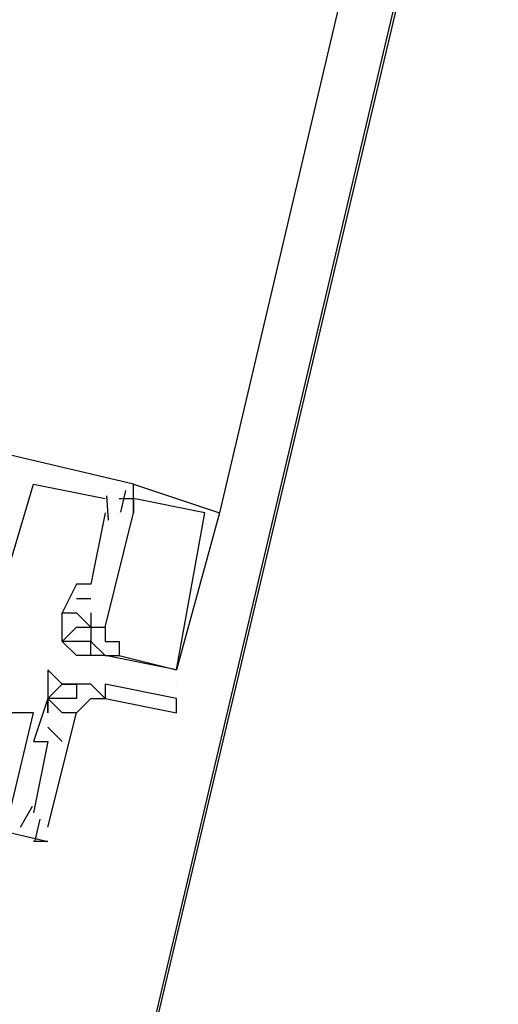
# Model space of a CAD drawing. Header units: feet. Extents: x -79 to 198, y -22 to 181.
# Tile 46 of 256: x 90.56 to 91.007, y 19.146 to 20.064. Entities that reach past the tile are written whole.
import ezdxf

# ---------------------------------------------------------------- set-up
doc = ezdxf.new("R2010")
doc.units = ezdxf.units.FT
doc.layers.add('A-LINEA', color=7, linetype='CONTINUOUS')

msp = doc.modelspace()

# ---------------------------------------------------------------- linework, layer by layer
at = {"layer": 'A-LINEA'}
for p, q in [((89.6, 14.5378), (92.6933, 27.6178)), ((92.56, 27.2844), (90.7467, 19.6044)), ((90.5733, 19.6311), (90.5733, 19.6311)), ((90.5733, 19.6311), (90.5733, 19.6311)), ((90.5733, 19.6311), (90.5733, 19.6311)), ((90.659, 19.6251), (90.6543, 19.6051)), ((90.659, 19.6251), (90.6543, 19.6051)), ((90.659, 19.6251), (90.6543, 19.6051)), ((90.6667, 19.6311), (90.6667, 19.6311)), ((90.6667, 19.6311), (90.6667, 19.6311)), ((90.6667, 19.6311), (90.6667, 19.6311)), ((90.6667, 19.6311), (90.6667, 19.6311)), ((90.6667, 19.6311), (90.6667, 19.6311)), ((90.6667, 19.6311), (90.6667, 19.6311)), ((90.64, 19.6178), (90.64, 19.6178)), ((90.64, 19.6178), (90.64, 19.6178)), ((90.64, 19.6178), (90.64, 19.6178)), ((90.6413, 19.6202), (90.6429, 19.5976)), ((90.6413, 19.6202), (90.6429, 19.5976)), ((90.6413, 19.6202), (90.6429, 19.5976)), ((90.6533, 19.6178), (90.6533, 19.6178)), ((90.6533, 19.6178), (90.6533, 19.6178)), ((90.6533, 19.6178), (90.6533, 19.6178)), ((90.6667, 19.6178), (90.6667, 19.6178)), ((90.6667, 19.6178), (90.6667, 19.6178)), ((90.6667, 19.6178), (90.6667, 19.6178)), ((90.6667, 19.6178), (90.6667, 19.6178)), ((90.6667, 19.6178), (90.6667, 19.6178)), ((90.6667, 19.6178), (90.6667, 19.6178)), ((90.64, 19.6044), (90.6267, 19.5378)), ((90.64, 19.6044), (90.6267, 19.5378)), ((90.64, 19.6044), (90.6267, 19.5378)), ((90.64, 19.6044), (90.64, 19.6044)), ((90.64, 19.6044), (90.64, 19.6044)), ((90.64, 19.6044), (90.64, 19.6044)), ((90.6533, 19.6044), (90.6533, 19.6044)), ((90.6533, 19.6044), (90.6533, 19.6044)), ((90.6533, 19.6044), (90.6533, 19.6044)), ((90.6533, 19.6044), (90.6533, 19.6044)), ((90.6533, 19.6044), (90.6533, 19.6044)), ((90.6533, 19.6044), (90.6533, 19.6044)), ((90.6667, 19.6044), (90.6667, 19.6044)), ((90.6667, 19.6044), (90.6667, 19.6044)), ((90.6667, 19.6044), (90.6667, 19.6044)), ((90.6667, 19.6044), (90.6667, 19.6044)), ((90.6667, 19.6044), (90.6667, 19.6044)), ((90.6667, 19.6044), (90.6667, 19.6044)), ((90.7333, 19.6044), (90.7333, 19.6044)), ((90.7333, 19.6044), (90.7333, 19.6044)), ((90.7333, 19.6044), (90.7333, 19.6044)), ((90.7467, 19.6044), (90.7467, 19.6044)), ((90.7467, 19.6044), (90.7467, 19.6044)), ((90.7467, 19.6044), (90.7467, 19.6044)), ((90.6133, 19.5378), (90.6133, 19.5378)), ((90.6133, 19.5378), (90.6133, 19.5378)), ((90.6133, 19.5378), (90.6133, 19.5378)), ((90.6267, 19.5378), (90.6267, 19.5378)), ((90.6267, 19.5378), (90.6267, 19.5378)), ((90.6267, 19.5378), (90.6267, 19.5378)), ((90.6133, 19.5244), (90.6267, 19.5244)), ((90.6133, 19.5244), (90.6133, 19.5244)), ((90.6133, 19.5244), (90.6267, 19.5244)), ((90.6133, 19.5244), (90.6133, 19.5244)), ((90.6133, 19.5244), (90.6267, 19.5244)), ((90.6133, 19.5244), (90.6133, 19.5244)), ((90.6267, 19.5244), (90.6267, 19.5244)), ((90.6267, 19.5244), (90.6267, 19.5244)), ((90.6267, 19.5244), (90.6267, 19.5244)), ((90.6, 19.5111), (90.6, 19.5111)), ((90.6, 19.5111), (90.6, 19.5111)), ((90.6, 19.5111), (90.6, 19.5111)), ((90.6, 19.5111), (90.6, 19.5111)), ((90.6, 19.5111), (90.6, 19.5111)), ((90.6, 19.5111), (90.6, 19.5111)), ((90.6133, 19.5111), (90.6133, 19.5111)), ((90.6133, 19.5111), (90.6133, 19.5111)), ((90.6133, 19.5111), (90.6133, 19.5111)), ((90.6133, 19.5111), (90.6133, 19.5111)), ((90.6133, 19.5111), (90.6133, 19.5111)), ((90.6133, 19.5111), (90.6133, 19.5111)), ((90.6133, 19.5111), (90.6133, 19.5111)), ((90.6133, 19.5111), (90.6133, 19.5111)), ((90.6133, 19.5111), (90.6133, 19.5111)), ((90.6267, 19.5111), (90.6267, 19.5111)), ((90.6267, 19.5111), (90.6267, 19.5111)), ((90.6267, 19.5111), (90.6267, 19.5111)), ((90.6133, 19.4978), (90.6133, 19.4978)), ((90.6133, 19.4978), (90.6133, 19.4978)), ((90.6133, 19.4978), (90.6133, 19.4978)), ((90.6267, 19.4978), (90.6267, 19.4978)), ((90.6267, 19.4978), (90.6267, 19.4978)), ((90.6267, 19.4978), (90.6267, 19.4978)), ((90.6267, 19.4978), (90.6267, 19.4978)), ((90.6267, 19.4978), (90.6267, 19.4978)), ((90.6267, 19.4978), (90.6267, 19.4978)), ((90.6267, 19.4978), (90.6267, 19.4978)), ((90.6267, 19.4978), (90.6267, 19.4978)), ((90.6267, 19.4978), (90.6267, 19.4978)), ((90.64, 19.4978), (90.64, 19.4978)), ((90.64, 19.4978), (90.64, 19.4978)), ((90.64, 19.4978), (90.64, 19.4978)), ((90.64, 19.4978), (90.64, 19.4978)), ((90.64, 19.4978), (90.64, 19.4978)), ((90.64, 19.4978), (90.64, 19.4978)), ((90.6, 19.4844), (90.6, 19.4844)), ((90.6, 19.4844), (90.6, 19.4844)), ((90.6, 19.4844), (90.6, 19.4844)), ((90.6, 19.4844), (90.6, 19.4844)), ((90.6, 19.4844), (90.6, 19.4844)), ((90.6, 19.4844), (90.6, 19.4844)), ((90.6267, 19.4844), (90.6267, 19.4844)), ((90.6267, 19.4844), (90.6267, 19.4844)), ((90.6267, 19.4844), (90.6267, 19.4844)), ((90.6267, 19.4844), (90.6267, 19.4844)), ((90.6267, 19.4844), (90.6267, 19.4844)), ((90.6267, 19.4844), (90.6267, 19.4844)), ((90.64, 19.4844), (90.64, 19.4844)), ((90.64, 19.4844), (90.64, 19.4844)), ((90.64, 19.4844), (90.64, 19.4844)), ((90.6533, 19.4844), (90.6533, 19.4844)), ((90.6533, 19.4844), (90.6533, 19.4844)), ((90.6533, 19.4844), (90.6533, 19.4844)), ((90.6133, 19.4711), (90.6133, 19.4711)), ((90.6133, 19.4711), (90.6133, 19.4711)), ((90.6133, 19.4711), (90.6133, 19.4711)), ((90.6267, 19.4711), (90.6267, 19.4711)), ((90.6267, 19.4711), (90.6267, 19.4711)), ((90.6267, 19.4711), (90.6267, 19.4711)), ((90.6267, 19.4711), (90.6267, 19.4711)), ((90.6267, 19.4711), (90.6267, 19.4711)), ((90.6267, 19.4711), (90.6267, 19.4711)), ((90.64, 19.4711), (90.64, 19.4711)), ((90.64, 19.4711), (90.64, 19.4711)), ((90.64, 19.4711), (90.64, 19.4711)), ((90.64, 19.4711), (90.64, 19.4711)), ((90.64, 19.4711), (90.64, 19.4711)), ((90.64, 19.4711), (90.64, 19.4711)), ((90.64, 19.4711), (90.64, 19.4711)), ((90.64, 19.4711), (90.64, 19.4711)), ((90.64, 19.4711), (90.64, 19.4711)), ((90.6533, 19.4711), (90.6533, 19.4711)), ((90.6533, 19.4711), (90.6533, 19.4711)), ((90.6533, 19.4711), (90.6533, 19.4711)), ((90.6533, 19.4711), (90.6533, 19.4711)), ((90.6533, 19.4711), (90.6533, 19.4711)), ((90.6533, 19.4711), (90.6533, 19.4711)), ((90.5867, 19.4578), (90.5867, 19.4578)), ((90.7067, 19.4578), (90.7067, 19.4578)), ((90.7067, 19.4578), (90.7067, 19.4578)), ((90.7067, 19.4578), (90.7067, 19.4578)), ((90.7067, 19.4578), (90.7067, 19.4578)), ((90.7067, 19.4578), (90.7067, 19.4578)), ((90.7067, 19.4578), (90.7067, 19.4578)), ((90.6, 19.4444), (90.6, 19.4444)), ((90.6, 19.4444), (90.6, 19.4444)), ((90.6133, 19.4444), (90.6133, 19.4444)), ((90.6267, 19.4444), (90.6267, 19.4444)), ((90.64, 19.4444), (90.64, 19.4444)), ((90.7067, 19.4444), (90.7067, 19.4444)), ((90.5867, 19.4311), (90.5867, 19.4311)), ((90.5867, 19.4311), (90.5867, 19.4311)), ((90.5867, 19.4311), (90.5867, 19.4311)), ((90.5867, 19.4311), (90.5867, 19.4311)), ((90.5867, 19.4311), (90.5867, 19.4311)), ((90.5867, 19.4311), (90.5867, 19.4311)), ((90.6133, 19.4311), (90.6133, 19.4311)), ((90.6133, 19.4311), (90.6133, 19.4311)), ((90.6267, 19.4311), (90.6267, 19.4311)), ((90.6267, 19.4311), (90.6267, 19.4311)), ((90.64, 19.4311), (90.64, 19.4311)), ((90.64, 19.4311), (90.64, 19.4311)), ((90.7067, 19.4311), (90.7067, 19.4311)), ((90.5867, 19.4178), (90.5867, 19.4178)), ((90.5867, 19.4178), (90.5867, 19.4178)), ((90.5867, 19.4178), (90.5867, 19.4178)), ((90.5867, 19.4178), (90.5867, 19.4178)), ((90.6, 19.4178), (90.6, 19.4178)), ((90.6, 19.4178), (90.6, 19.4178)), ((90.6, 19.4178), (90.6, 19.4178)), ((90.6, 19.4178), (90.6, 19.4178)), ((90.6133, 19.4178), (90.6133, 19.4178)), ((90.6133, 19.4178), (90.6133, 19.4178)), ((90.6133, 19.4178), (90.6133, 19.4178)), ((90.6133, 19.4178), (90.6133, 19.4178)), ((90.7067, 19.4178), (90.7067, 19.4178)), ((90.6, 19.3911), (90.5867, 19.4044)), ((90.5867, 19.4044), (90.5867, 19.4044)), ((90.6, 19.3911), (90.5867, 19.4044)), ((90.5867, 19.4044), (90.5867, 19.4044)), ((90.6, 19.3911), (90.5867, 19.4044)), ((90.5867, 19.4044), (90.5867, 19.4044)), ((90.6, 19.4044), (90.6, 19.4044)), ((90.6, 19.4044), (90.6, 19.4044)), ((90.6, 19.4044), (90.6, 19.4044)), ((90.6, 19.4044), (90.6, 19.4044)), ((90.6, 19.4044), (90.6, 19.4044)), ((90.6, 19.4044), (90.6, 19.4044)), ((90.5733, 19.3911), (90.5733, 19.3911)), ((90.5733, 19.3911), (90.5733, 19.3911)), ((90.5733, 19.3911), (90.5733, 19.3911)), ((90.5867, 19.3911), (90.5867, 19.3911)), ((90.5867, 19.3911), (90.5867, 19.3911)), ((90.5867, 19.3911), (90.5867, 19.3911)), ((90.6, 19.3911), (90.6, 19.3911)), ((90.6, 19.3911), (90.6, 19.3911)), ((90.6, 19.3911), (90.6, 19.3911)), ((90.5721, 19.3302), (90.5606, 19.3107)), ((90.5721, 19.3302), (90.5606, 19.3107)), ((90.5721, 19.3302), (90.5606, 19.3107)), ((90.5733, 19.3244), (90.5733, 19.3244)), ((90.5733, 19.3244), (90.5733, 19.3244)), ((90.5733, 19.3244), (90.5733, 19.3244)), ((90.579, 19.3184), (90.5743, 19.2984)), ((90.579, 19.3184), (90.5743, 19.2984)), ((90.579, 19.3184), (90.5743, 19.2984)), ((90.5867, 19.3111), (90.5867, 19.3111)), ((90.5867, 19.3111), (90.5867, 19.3111)), ((90.5867, 19.3111), (90.5867, 19.3111)), ((90.5733, 19.2978), (90.5733, 19.2978)), ((90.5733, 19.2978), (90.5733, 19.2978)), ((90.5733, 19.2978), (90.5733, 19.2978)), ((90.5867, 19.2978), (90.5867, 19.2978)), ((90.5867, 19.2978), (90.5867, 19.2978)), ((90.5867, 19.2978), (90.5867, 19.2978))]:
    msp.add_line(p, q, dxfattribs=at)
for points in [[(126.2667, 36.6311), (119.2267, 38.2978), (119.16, 37.9644), (109.12, 40.3378), (105.48, 24.9378), (96.3733, 27.2578), (96.2667, 26.7644), (92.6933, 27.6178), (92.1333, 25.2311), (89.6, 14.5378), (77.3867, 17.4311), (77.2267, 16.7778), (73.6667, 17.6178), (72.7067, 13.6044), (71.9067, 10.1778)], [(90.6533, 19.6178), (90.6667, 19.6178), (90.6667, 19.6311), (89.9867, 19.7911), (89.9467, 19.6311), (89.9733, 19.6311), (89.96, 19.5511), (89.9733, 19.5378)], [(90.6533, 19.6178), (90.6667, 19.6178), (90.6667, 19.6311), (89.9867, 19.7911), (89.9467, 19.6311), (89.9733, 19.6311), (89.96, 19.5511), (89.9733, 19.5378)], [(90.6533, 19.6178), (90.6667, 19.6178), (90.6667, 19.6311), (89.9867, 19.7911), (89.9467, 19.6311), (89.9733, 19.6311), (89.96, 19.5511), (89.9733, 19.5378)], [(90.52, 19.5111), (90.5333, 19.4978), (90.5733, 19.6311), (90.64, 19.6178)], [(90.52, 19.5111), (90.5333, 19.4978), (90.5733, 19.6311), (90.64, 19.6178)], [(90.52, 19.5111), (90.5333, 19.4978), (90.5733, 19.6311), (90.64, 19.6178)], [(90.64, 19.4844), (90.6533, 19.4844), (90.6533, 19.4844), (90.6533, 19.4711), (90.6533, 19.4711), (90.7067, 19.4578), (90.7067, 19.4578), (90.7333, 19.6044), (90.7333, 19.6044), (90.6667, 19.6178), (90.6667, 19.6044), (90.6667, 19.6311), (90.7467, 19.6044), (90.7467, 19.6044), (90.7067, 19.4578), (90.64, 19.4711), (90.6267, 19.4711), (90.6267, 19.4844), (90.64, 19.4711), (90.6533, 19.4711)], [(90.64, 19.4844), (90.6533, 19.4844), (90.6533, 19.4844), (90.6533, 19.4711), (90.6533, 19.4711), (90.7067, 19.4578), (90.7067, 19.4578), (90.7333, 19.6044), (90.7333, 19.6044), (90.6667, 19.6178), (90.6667, 19.6044), (90.6667, 19.6311), (90.7467, 19.6044), (90.7467, 19.6044), (90.7067, 19.4578), (90.64, 19.4711), (90.6267, 19.4711), (90.6267, 19.4844), (90.64, 19.4711), (90.6533, 19.4711)], [(90.64, 19.4844), (90.6533, 19.4844), (90.6533, 19.4844), (90.6533, 19.4711), (90.6533, 19.4711), (90.7067, 19.4578), (90.7067, 19.4578), (90.7333, 19.6044), (90.7333, 19.6044), (90.6667, 19.6178), (90.6667, 19.6044), (90.6667, 19.6311), (90.7467, 19.6044), (90.7467, 19.6044), (90.7067, 19.4578), (90.64, 19.4711), (90.6267, 19.4711), (90.6267, 19.4844), (90.64, 19.4711), (90.6533, 19.4711)], [(89.9333, 19.4844), (89.96, 19.5778), (89.96, 19.5644), (89.9467, 19.5644), (89.96, 19.6044), (89.96, 19.5911), (89.96, 19.6044), (89.9467, 19.6044), (89.9067, 19.4578), (90.5867, 19.2978), (90.5733, 19.2978)], [(89.9333, 19.4844), (89.96, 19.5778), (89.96, 19.5644), (89.9467, 19.5644), (89.96, 19.6044), (89.96, 19.5911), (89.96, 19.6044), (89.9467, 19.6044), (89.9067, 19.4578), (90.5867, 19.2978), (90.5733, 19.2978)], [(89.9333, 19.4844), (89.96, 19.5778), (89.96, 19.5644), (89.9467, 19.5644), (89.96, 19.6044), (89.96, 19.5911), (89.96, 19.6044), (89.9467, 19.6044), (89.9067, 19.4578), (90.5867, 19.2978), (90.5733, 19.2978)], [(90.6267, 19.5111), (90.6267, 19.4978), (90.64, 19.4978), (90.6667, 19.6044)], [(90.6267, 19.5111), (90.6267, 19.4978), (90.64, 19.4978), (90.6667, 19.6044)], [(90.6267, 19.5111), (90.6267, 19.4978), (90.64, 19.4978), (90.6667, 19.6044)], [(90.6267, 19.5378), (90.6133, 19.5378), (90.6, 19.5111)], [(90.6267, 19.5378), (90.6133, 19.5378), (90.6, 19.5111)], [(90.6267, 19.5378), (90.6133, 19.5378), (90.6, 19.5111)], [(90.6267, 19.4711), (90.6133, 19.4711), (90.6, 19.4844), (90.6, 19.5111), (90.6133, 19.5111), (90.6133, 19.5111), (90.6133, 19.5111), (90.6133, 19.5111), (90.6267, 19.4978), (90.6267, 19.4978), (90.64, 19.4978), (90.64, 19.4844), (90.64, 19.4844)], [(90.6267, 19.4711), (90.6133, 19.4711), (90.6, 19.4844), (90.6, 19.5111), (90.6133, 19.5111), (90.6133, 19.5111), (90.6133, 19.5111), (90.6133, 19.5111), (90.6267, 19.4978), (90.6267, 19.4978), (90.64, 19.4978), (90.64, 19.4844), (90.64, 19.4844)], [(90.6267, 19.4711), (90.6133, 19.4711), (90.6, 19.4844), (90.6, 19.5111), (90.6133, 19.5111), (90.6133, 19.5111), (90.6133, 19.5111), (90.6133, 19.5111), (90.6267, 19.4978), (90.6267, 19.4978), (90.64, 19.4978), (90.64, 19.4844), (90.64, 19.4844)], [(90.6267, 19.4978), (90.6267, 19.4844), (90.6, 19.4844), (90.6133, 19.4978), (90.6267, 19.4978)], [(90.6267, 19.4978), (90.6267, 19.4844), (90.6, 19.4844), (90.6133, 19.4978), (90.6267, 19.4978)], [(90.6267, 19.4978), (90.6267, 19.4844), (90.6, 19.4844), (90.6133, 19.4978), (90.6267, 19.4978)], [(90.6267, 19.4311), (90.64, 19.4311), (90.64, 19.4311), (90.64, 19.4311), (90.64, 19.4311), (90.7067, 19.4178), (90.7067, 19.4178), (90.7067, 19.4311), (90.64, 19.4444), (90.64, 19.4311), (90.6267, 19.4444), (90.6, 19.4444), (90.5867, 19.4578), (90.5867, 19.4311)], [(90.6133, 19.4311), (90.5867, 19.4311), (90.6, 19.4444), (90.6133, 19.4444), (90.6133, 19.4311)], [(90.5867, 19.4178), (90.5867, 19.4311), (90.5733, 19.3911), (90.5867, 19.3911), (90.5733, 19.3244)], [(90.5867, 19.4178), (90.5867, 19.4311), (90.5733, 19.3911), (90.5867, 19.3911), (90.5733, 19.3244)], [(90.5867, 19.4178), (90.5867, 19.4311), (90.5733, 19.3911), (90.5867, 19.3911), (90.5733, 19.3244)], [(90.6, 19.4178), (90.6, 19.4178), (90.5867, 19.4311), (90.5867, 19.4178), (90.5867, 19.4178), (90.5867, 19.4178), (90.5867, 19.4178)], [(90.6133, 19.4178), (90.6267, 19.4311), (90.6267, 19.4311)], [(89.6533, 15.5511), (90.5733, 19.4178), (90.56, 19.4178), (90.5467, 19.4178), (89.6267, 15.5511), (89.64, 15.5511), (89.6533, 15.5511)], [(90.5867, 19.3111), (90.6133, 19.4178), (90.6, 19.4178)], [(90.5867, 19.3111), (90.6133, 19.4178), (90.6, 19.4178)], [(90.5867, 19.3111), (90.6133, 19.4178), (90.6, 19.4178)]]:
    msp.add_lwpolyline(points, dxfattribs=at)

doc.saveas('drawing.dxf')
